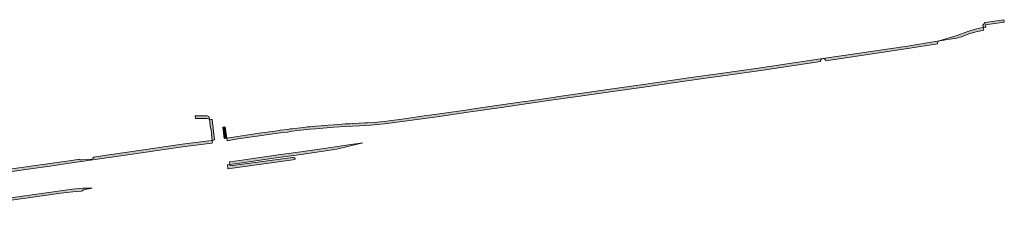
# Model space of a CAD drawing. Extents: x 98391 to 109703, y 464044 to 471306.
# Tile 13 of 31: x 102842 to 103226, y 468639 to 468712. Entities that reach past the tile are written whole.
import ezdxf

# ---------------------------------------------------------------- set-up
doc = ezdxf.new("R2010")
doc.units = 0
doc.layers.add('002 JA', color=3, linetype='Continuous', lineweight=20, true_color=0x00ff00)

msp = doc.modelspace()

# ---------------------------------------------------------------- hatches: boundary and pattern name
at = {"layer": '002 JA', "true_color": 0x00ff00}
for points in [[(103217.7, 468708.96), (103218.01, 468709.01), (103218.33, 468709.05), (103218.64, 468709.1), (103218.5, 468709.98), (103225.84, 468711.01), (103225.71, 468712), (103225.71, 468712), (103225.71, 468712), (103218.36, 468710.97), (103217.51, 468709.83), (103217.62, 468709.17), (103217.65, 468708.95), (103217.67, 468708.95), (103217.69, 468708.95), (103217.7, 468708.96)], [(103207.29, 468704.8), (103209.17, 468705.39), (103211.98, 468706.48), (103214.86, 468707.34), (103217.81, 468707.96), (103217.65, 468708.95), (103216.14, 468708.66), (103214.65, 468708.32), (103214.64, 468708.32), (103214.64, 468708.32), (103214.63, 468708.31), (103213.15, 468707.91), (103211.69, 468707.44), (103210.24, 468706.91), (103208.82, 468706.33), (103208.82, 468706.33), (103208.82, 468706.33), (103208.82, 468706.33), (103207.9, 468706.04), (103200.54, 468703.74), (103200.61, 468703.75), (103200.61, 468703.75), (103207.29, 468704.8)], [(103156.31, 468696.02), (103188.32, 468700.78), (103199.79, 468702.6), (103199.78, 468702.9), (103199.9, 468703.25), (103200.14, 468703.54), (103200.47, 468703.71), (103200.54, 468703.73), (103188.17, 468701.77), (103188.17, 468701.77), (103188.17, 468701.77), (103155.15, 468696.86), (103155.48, 468696.85), (103155.8, 468696.74), (103156.06, 468696.52), (103156.23, 468696.24), (103156.31, 468696.02)], [(102923.16, 468664.92), (102927.31, 468665.62), (102935.77, 468666.81), (102941.88, 468667.68), (102943.99, 468667.97), (102946.7, 468668.29), (102948.49, 468668.58), (102950.74, 468668.84), (102953.07, 468669.12), (102955.39, 468669.38), (102957.72, 468669.6), (102960.53, 468669.8), (102964.86, 468670.15), (102969.2, 468670.45), (102971.97, 468670.57), (102974.69, 468670.72), (102976.93, 468670.84), (102978.99, 468670.97), (102980.48, 468671.04), (102981.79, 468671.17), (102984.49, 468671.43), (102991.31, 468672.34), (103000, 468673.55), (103004.98, 468674.25), (103017, 468675.99), (103030.06, 468677.85), (103040.41, 468679.34), (103051.17, 468680.92), (103061.55, 468682.4), (103074.34, 468684.23), (103086.34, 468685.92), (103096.85, 468687.46), (103107.84, 468689.04), (103119.12, 468690.58), (103131.97, 468692.4), (103154.32, 468695.73), (103154.3, 468695.86), (103154.36, 468696.21), (103154.54, 468696.52), (103154.81, 468696.75), (103155.15, 468696.86), (103144.72, 468695.31), (103131.83, 468693.39), (103131.83, 468693.39), (103131.83, 468693.39), (103131.83, 468693.39), (103131.83, 468693.39), (103118.98, 468691.57), (103107.7, 468690.03), (103102.01, 468689.21), (103096.7, 468688.45), (103096.7, 468688.45), (103086.19, 468686.91), (103075.08, 468685.34), (103074.19, 468685.22), (103061.41, 468683.39), (103051.5, 468681.98), (103051.03, 468681.91), (103051.02, 468681.91), (103040.27, 468680.32), (103038.97, 468680.14), (103029.92, 468678.84), (103017.43, 468677.06), (103016.86, 468676.98), (103016.86, 468676.98), (103005.92, 468675.39), (103004.84, 468675.24), (102999.86, 468674.54), (102993.03, 468673.59), (102991.17, 468673.33), (102984.37, 468672.43), (102980.41, 468672.04), (102977.88, 468671.9), (102976.87, 468671.84), (102974.64, 468671.72), (102972, 468671.58), (102971.92, 468671.57), (102971.08, 468671.53), (102969.14, 468671.45), (102964.79, 468671.15), (102960.46, 468670.8), (102959.87, 468670.76), (102957.65, 468670.6), (102957.62, 468670.6), (102955.29, 468670.37), (102955.28, 468670.37), (102954.51, 468670.29), (102952.96, 468670.12), (102950.63, 468669.83), (102948.37, 468669.57), (102948.34, 468669.57), (102947.89, 468669.5), (102946.56, 468669.29), (102943.87, 468668.97), (102943.85, 468668.96), (102943.55, 468668.92), (102941.74, 468668.67), (102935.63, 468667.8), (102927.16, 468666.61), (102923.03, 468665.91), (102923.16, 468664.92)], [(102916.27, 468673.31), (102916.18, 468673.99), (102916.12, 468674.38), (102915.43, 468674.54), (102910.78, 468674.58), (102910.84, 468673.58), (102915.31, 468673.54), (102916.27, 468673.31)], [(102917.33, 468665.04), (102917.79, 468665.15), (102917.89, 468665.17), (102918.32, 468665.23), (102917.3, 468673.14), (102917.12, 468673.15), (102916.94, 468673.15), (102916.27, 468673.31), (102916.73, 468669.74), (102916.89, 468669.76), (102917.22, 468667.34), (102917.04, 468667.32), (102917.33, 468665.04)], [(102922.04, 468665.75), (102922.19, 468665.77), (102922.21, 468665.76), (102922.65, 468665.85), (102922.67, 468665.85), (102922.68, 468665.86), (102922.69, 468665.86), (102923.03, 468665.91), (102922.46, 468670.35), (102921.47, 468670.21), (102922.04, 468665.75)], [(102821.12, 468650.99), (102826.04, 468651.33), (102828.22, 468651.57), (102839.47, 468652.94), (102846.63, 468653.97), (102854.25, 468655.05), (102862.76, 468656.29), (102867.37, 468656.95), (102869.75, 468657.29), (102870.01, 468657.33), (102876.37, 468658.28), (102885.47, 468659.54), (102895.19, 468660.97), (102905.8, 468662.53), (102917.29, 468664.01), (102917.47, 468664.05), (102917.45, 468664.11), (102917.33, 468665.04), (102917.11, 468664.99), (102905.67, 468663.52), (102905.66, 468663.52), (102885.33, 468660.53), (102876.23, 468659.27), (102876.22, 468659.27), (102871.32, 468658.53), (102870.98, 468658.27), (102870.85, 468658.18), (102870.9, 468658.13), (102870.99, 468658.03), (102870.49, 468657.77), (102870.35, 468657.76), (102866.76, 468657.47), (102866.09, 468657.42), (102865.66, 468657.64), (102865.73, 468657.72), (102865.73, 468657.73), (102862.62, 468657.28), (102862.62, 468657.28), (102854.11, 468656.04), (102839.34, 468653.93), (102828.1, 468652.56), (102825.95, 468652.33), (102820.78, 468651.97), (102820.4, 468652.01), (102820.54, 468651.94), (102820.85, 468651.73), (102821.06, 468651.41), (102821.13, 468651.04), (102821.12, 468650.99)], [(102924.13, 468656.64), (102924.13, 468656.64), (102924.28, 468655.65), (102928.09, 468656.23), (102943.2, 468658.39), (102951.98, 468659.61), (102951.98, 468659.61), (102965.89, 468661.64), (102971.23, 468662.94), (102976.04, 468664.11), (102971.32, 468663.44), (102960.97, 468661.92), (102951.84, 468660.6), (102943.06, 468659.38), (102927.94, 468657.22), (102924.13, 468656.64)], [(102948.78, 468657.46), (102949.74, 468657.7), (102949.62, 468658), (102949.36, 468658.27), (102949.02, 468658.43), (102948.64, 468658.45), (102924.36, 468655.09), (102924.28, 468655.65), (102923.42, 468655.52), (102923.29, 468655.5), (102923.52, 468653.96), (102948.78, 468657.46)], [(102820.58, 468640.06), (102820.6, 468639.86), (102820.52, 468639.51), (102820.3, 468639.01), (102829.11, 468640.32), (102858.44, 468644.47), (102863.05, 468645.07), (102866.41, 468645.34), (102866.67, 468645.47), (102867.26, 468645.85), (102870.62, 468646.48), (102867.05, 468646.39), (102862.94, 468646.07), (102858.3, 468645.46), (102850.03, 468644.29), (102840.72, 468642.97), (102828.97, 468641.31), (102820.58, 468640.06)]]:
    msp.add_hatch(color=3, dxfattribs=at).paths.add_polyline_path(points)

# ---------------------------------------------------------------- linework, layer by layer
at = {"layer": '002 JA', "color": 54, "true_color": 0x00c000}
for points in [[(103217.7, 468708.96), (103218.01, 468709.01), (103218.33, 468709.05), (103218.64, 468709.1), (103218.5, 468709.98), (103225.84, 468711.01), (103225.71, 468712), (103225.71, 468712), (103225.71, 468712), (103218.36, 468710.97), (103217.51, 468709.83), (103217.62, 468709.17), (103217.65, 468708.95), (103217.67, 468708.95), (103217.69, 468708.95), (103217.7, 468708.96)], [(103207.29, 468704.8), (103209.17, 468705.39), (103211.98, 468706.48), (103214.86, 468707.34), (103217.81, 468707.96), (103217.65, 468708.95), (103216.14, 468708.66), (103214.65, 468708.32), (103214.64, 468708.32), (103214.64, 468708.32), (103214.63, 468708.31), (103213.15, 468707.91), (103211.69, 468707.44), (103210.24, 468706.91), (103208.82, 468706.33), (103208.82, 468706.33), (103208.82, 468706.33), (103208.82, 468706.33), (103207.9, 468706.04), (103200.54, 468703.74), (103200.61, 468703.75), (103200.61, 468703.75), (103207.29, 468704.8)], [(103156.31, 468696.02), (103188.32, 468700.78), (103199.79, 468702.6), (103199.78, 468702.9), (103199.9, 468703.25), (103200.14, 468703.54), (103200.47, 468703.71), (103200.54, 468703.73), (103188.17, 468701.77), (103188.17, 468701.77), (103188.17, 468701.77), (103155.15, 468696.86), (103155.48, 468696.85), (103155.8, 468696.74), (103156.06, 468696.52), (103156.23, 468696.24), (103156.31, 468696.02)], [(102923.16, 468664.92), (102927.31, 468665.62), (102935.77, 468666.81), (102941.88, 468667.68), (102943.99, 468667.97), (102946.7, 468668.29), (102948.49, 468668.58), (102950.74, 468668.84), (102953.07, 468669.12), (102955.39, 468669.38), (102957.72, 468669.6), (102960.53, 468669.8), (102964.86, 468670.15), (102969.2, 468670.45), (102971.97, 468670.57), (102974.69, 468670.72), (102976.93, 468670.84), (102978.99, 468670.97), (102980.48, 468671.04), (102981.79, 468671.17), (102984.49, 468671.43), (102991.31, 468672.34), (103000, 468673.55), (103004.98, 468674.25), (103017, 468675.99), (103030.06, 468677.85), (103040.41, 468679.34), (103051.17, 468680.92), (103061.55, 468682.4), (103074.34, 468684.23), (103086.34, 468685.92), (103096.85, 468687.46), (103107.84, 468689.04), (103119.12, 468690.58), (103131.97, 468692.4), (103154.32, 468695.73), (103154.3, 468695.86), (103154.36, 468696.21), (103154.54, 468696.52), (103154.81, 468696.75), (103155.15, 468696.86), (103144.72, 468695.31), (103131.83, 468693.39), (103131.83, 468693.39), (103131.83, 468693.39), (103131.83, 468693.39), (103131.83, 468693.39), (103118.98, 468691.57), (103107.7, 468690.03), (103102.01, 468689.21), (103096.7, 468688.45), (103096.7, 468688.45), (103086.19, 468686.91), (103075.08, 468685.34), (103074.19, 468685.22), (103061.41, 468683.39), (103051.5, 468681.98), (103051.03, 468681.91), (103051.02, 468681.91), (103040.27, 468680.32), (103038.97, 468680.14), (103029.92, 468678.84), (103017.43, 468677.06), (103016.86, 468676.98), (103016.86, 468676.98), (103005.92, 468675.39), (103004.84, 468675.24), (102999.86, 468674.54), (102993.03, 468673.59), (102991.17, 468673.33), (102984.37, 468672.43), (102980.41, 468672.04), (102977.88, 468671.9), (102976.87, 468671.84), (102974.64, 468671.72), (102972, 468671.58), (102971.92, 468671.57), (102971.08, 468671.53), (102969.14, 468671.45), (102964.79, 468671.15), (102960.46, 468670.8), (102959.87, 468670.76), (102957.65, 468670.6), (102957.62, 468670.6), (102955.29, 468670.37), (102955.28, 468670.37), (102954.51, 468670.29), (102952.96, 468670.12), (102950.63, 468669.83), (102948.37, 468669.57), (102948.34, 468669.57), (102947.89, 468669.5), (102946.56, 468669.29), (102943.87, 468668.97), (102943.85, 468668.96), (102943.55, 468668.92), (102941.74, 468668.67), (102935.63, 468667.8), (102927.16, 468666.61), (102923.03, 468665.91), (102923.16, 468664.92)], [(102916.27, 468673.31), (102916.18, 468673.99), (102916.12, 468674.38), (102915.43, 468674.54), (102910.78, 468674.58), (102910.84, 468673.58), (102915.31, 468673.54), (102916.27, 468673.31)], [(102917.33, 468665.04), (102917.79, 468665.15), (102917.89, 468665.17), (102918.32, 468665.23), (102917.3, 468673.14), (102917.12, 468673.15), (102916.94, 468673.15), (102916.27, 468673.31), (102916.73, 468669.74), (102916.89, 468669.76), (102917.22, 468667.34), (102917.04, 468667.32), (102917.33, 468665.04)], [(102922.04, 468665.75), (102922.19, 468665.77), (102922.21, 468665.76), (102922.65, 468665.85), (102922.67, 468665.85), (102922.68, 468665.86), (102922.69, 468665.86), (102923.03, 468665.91), (102922.46, 468670.35), (102921.47, 468670.21), (102922.04, 468665.75)], [(102924.13, 468656.64), (102924.13, 468656.64), (102924.28, 468655.65), (102928.09, 468656.23), (102943.2, 468658.39), (102951.98, 468659.61), (102951.98, 468659.61), (102965.89, 468661.64), (102971.23, 468662.94), (102976.04, 468664.11), (102971.32, 468663.44), (102960.97, 468661.92), (102951.84, 468660.6), (102943.06, 468659.38), (102927.94, 468657.22), (102924.13, 468656.64)], [(102948.78, 468657.46), (102949.74, 468657.7), (102949.62, 468658), (102949.36, 468658.27), (102949.02, 468658.43), (102948.64, 468658.45), (102924.36, 468655.09), (102924.28, 468655.65), (102923.42, 468655.52), (102923.29, 468655.5), (102923.52, 468653.96), (102948.78, 468657.46)], [(102820.58, 468640.06), (102820.6, 468639.86), (102820.52, 468639.51), (102820.3, 468639.01), (102829.11, 468640.32), (102858.44, 468644.47), (102863.05, 468645.07), (102866.41, 468645.34), (102866.67, 468645.47), (102867.26, 468645.85), (102870.62, 468646.48), (102867.05, 468646.39), (102862.94, 468646.07), (102858.3, 468645.46), (102850.03, 468644.29), (102840.72, 468642.97), (102828.97, 468641.31), (102820.58, 468640.06)]]:
    msp.add_lwpolyline(points, close=True, dxfattribs=at)
msp.add_lwpolyline([(102839.47, 468652.94), (102846.63, 468653.97), (102854.25, 468655.05), (102862.76, 468656.29), (102867.37, 468656.95), (102869.75, 468657.29), (102870.01, 468657.33), (102876.37, 468658.28), (102885.47, 468659.54), (102895.19, 468660.97), (102905.8, 468662.53), (102917.29, 468664.01), (102917.47, 468664.05), (102917.45, 468664.11), (102917.33, 468665.04), (102917.11, 468664.99), (102905.67, 468663.52), (102905.66, 468663.52), (102885.33, 468660.53), (102876.23, 468659.27), (102876.22, 468659.27), (102871.32, 468658.53), (102870.98, 468658.27), (102870.85, 468658.18), (102870.9, 468658.13), (102870.99, 468658.03), (102870.49, 468657.77), (102870.35, 468657.76), (102866.76, 468657.47), (102866.09, 468657.42), (102865.66, 468657.64), (102865.73, 468657.72), (102865.73, 468657.73), (102862.62, 468657.28), (102862.62, 468657.28), (102854.11, 468656.04), (102839.34, 468653.93)], dxfattribs=at)

doc.saveas('drawing.dxf')
